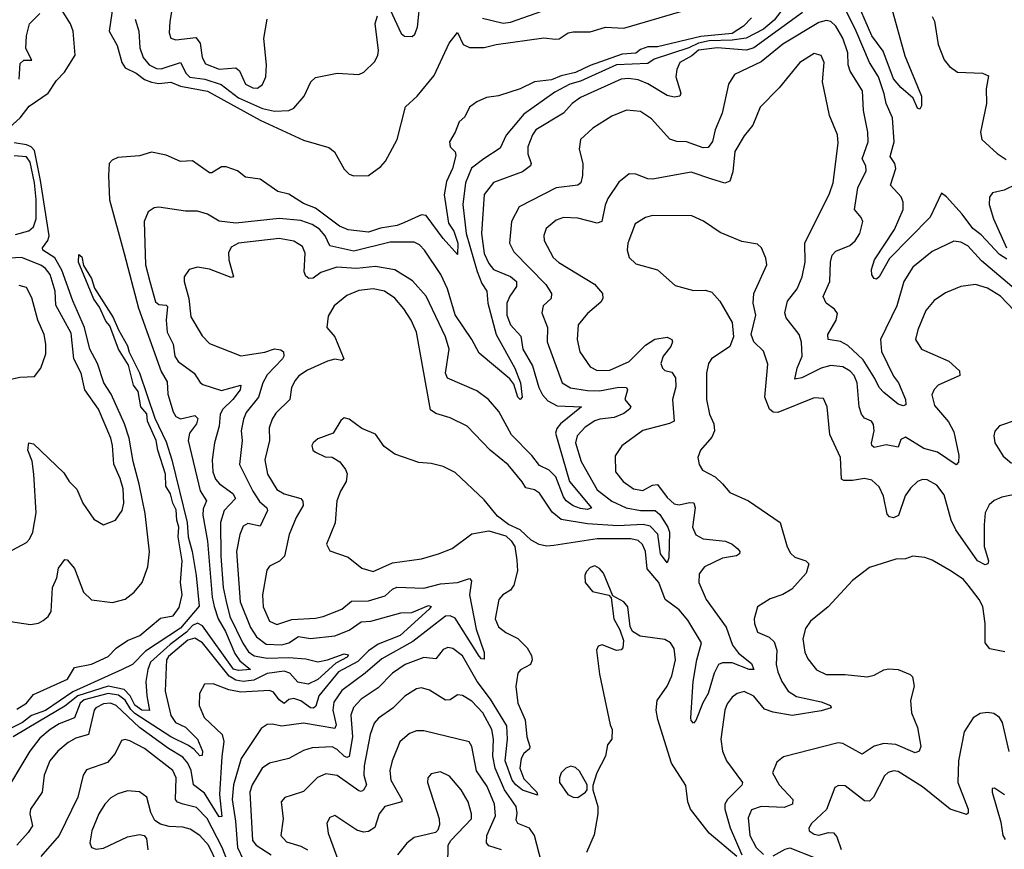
# Model space of a CAD drawing. Extents: x 1678431 to 1860718, y 384618 to 522882.
# Tile 183 of 256: x 1741217 to 1745305, y 479368 to 482812. Entities that reach past the tile are written whole.
import ezdxf

# ---------------------------------------------------------------- set-up
doc = ezdxf.new("R2010")
doc.units = 0

msp = doc.modelspace()

# ---------------------------------------------------------------- linework, layer by layer
at = {"layer": '0CON10XD'}
for points in [[(1741864.5, 482944.5), (1741840.8, 482805), (1741837.6, 482757.6), (1741845.4, 482735.4), (1741865, 482729.2), (1741948.7, 482738.7), (1741966.1, 482715), (1741975.4, 482655.4), (1741989.2, 482629.2), (1742045, 482607.4), (1742115, 482611.9), (1742129.8, 482599.8), (1742154.6, 482545), (1742185, 482529.6), (1742205, 482528.1), (1742225, 482544), (1742239.4, 482575), (1742242, 482625), (1742231.1, 482735), (1742244.3, 482815)], [(1742755, 482853.3), (1742801.2, 482755), (1742815, 482744), (1742847.3, 482742.7), (1742858.3, 482751.7), (1742868.7, 482781.3), (1742881.8, 482905)], [(1745315, 481818.8), (1745285, 481837.5), (1745208.5, 481918.5), (1745174.8, 481945), (1745130, 482005), (1745065, 482077.3), (1745045, 482092), (1744997.3, 481992.7), (1744828.5, 481821.5), (1744785, 481744.4), (1744775, 481735.7), (1744765, 481737.5), (1744755, 481753.3), (1744753.1, 481775), (1744766.7, 481815), (1744849.2, 481940.8), (1744884.7, 482025), (1744885.8, 482055), (1744877.4, 482077.4), (1744832.2, 482125), (1744855.3, 482195), (1744851.2, 482215), (1744831.2, 482245), (1744847.7, 482305), (1744840.3, 482405), (1744814.4, 482464.4), (1744806.9, 482505), (1744782.4, 482575), (1744744.8, 482635), (1744690.6, 482765), (1744625, 482897.9)], [(1744835, 482867.5), (1744892.4, 482662.4), (1744961.2, 482495), (1744961.2, 482455), (1744955, 482441.2), (1744944, 482445), (1744927.1, 482487.1), (1744875, 482531.5), (1744845, 482567.5), (1744802, 482682), (1744755, 482745.4), (1744682.3, 482915)], [(1744395, 482870), (1744349.5, 482810.5), (1744305, 482773.6), (1744234, 482736), (1744175, 482727.4), (1744079.4, 482725), (1744035, 482715.6), (1743995, 482695.6), (1743851.2, 482648.8), (1743825, 482630.8), (1743695, 482624.9), (1743545, 482556.7), (1743500.9, 482545), (1743438.5, 482511.5), (1743310.3, 482419.7), (1743237.6, 482332.4), (1743211.5, 482278.5), (1743144.3, 482234.3), (1743093.7, 482196.3), (1743067.8, 482135), (1743057.5, 482045), (1743070.6, 481925), (1743117.1, 481767.1), (1743136.5, 481716.5), (1743156.5, 481685), (1743160.5, 481635), (1743194.9, 481504.9), (1743273.5, 481365), (1743296.8, 481305), (1743303.3, 481245), (1743295, 481235.6), (1743285, 481244.5), (1743268.5, 481298.5), (1743251.9, 481321.9), (1743125, 481428.2), (1743094.2, 481485), (1743025, 481587.1), (1742992.7, 481695), (1742965.2, 481755), (1742898.5, 481855), (1742877.2, 481877.2), (1742855, 481888.8), (1742755, 481888.7), (1742605, 481851.7), (1742505, 481873.2), (1742484.8, 481914.8), (1742462.2, 481942.2), (1742431.7, 481961.7), (1742385, 481978.3), (1742295, 481987.5), (1742115, 481967.6), (1742045, 481976.2), (1741996.9, 482005), (1741955, 482017.6), (1741905, 482017.8), (1741795, 482034.4), (1741775, 482031.4), (1741750.8, 482015), (1741733.8, 481975), (1741740, 481795), (1741757.5, 481725), (1741781, 481641), (1741795, 481630.3), (1741825, 481627.3), (1741831.2, 481621.2), (1741825.2, 481565), (1741830.2, 481515), (1741854.6, 481465), (1741860.9, 481415), (1741875, 481393.6), (1741941.1, 481345), (1741966.1, 481306.1), (1741978.1, 481298.1), (1742055, 481273.2), (1742135.4, 481295), (1742132.1, 481275), (1742102.5, 481235), (1742061, 481195), (1742049.8, 481175), (1742045.5, 481124.5), (1742026.5, 481055), (1742015.8, 480985), (1742019, 480935), (1742029.7, 480905), (1742046.8, 480885), (1742102.3, 480845), (1742112.9, 480825), (1742065.8, 480775), (1742050.6, 480725), (1742052.8, 480585), (1742062.2, 480455), (1742073.8, 480396.2), (1742090, 480335), (1742143.1, 480223.1), (1742167.8, 480187.8), (1742190.5, 480170.5), (1742245, 480160.8), (1742335, 480164.4), (1742405, 480159.2), (1742455, 480146.9), (1742495.5, 480154.5), (1742565, 480179.3), (1742582.5, 480175), (1742576.2, 480165), (1742529.3, 480140.7), (1742455, 480073.3), (1742415, 480053.9), (1742372, 480062), (1742339, 480099), (1742315, 480107), (1742245, 480097.7), (1742189.4, 480070.6), (1742145, 480064.2), (1742115, 480070), (1742086.9, 480086.9), (1741975.6, 480225), (1741944.8, 480244.8), (1741915, 480235.7), (1741835, 480168.9), (1741827.3, 480155), (1741826, 480124), (1741821.4, 480025), (1741845, 479923.1), (1741864, 479895), (1741905.2, 479875), (1741955.9, 479825), (1741976.1, 479775), (1741975, 479757.5), (1741965, 479756.4), (1741942.3, 479782.3), (1741918.5, 479798.5), (1741845, 479835.2), (1741695, 479932.1), (1741678.2, 479948.2), (1741655, 479987), (1741627.2, 480007.2), (1741585, 480014.1), (1741485, 479988.9), (1741467.9, 479975), (1741445, 479913.7), (1741381.6, 479888.4), (1741344.1, 479865), (1741301.1, 479828.9), (1741260, 479775), (1741141.9, 479578.1)], [(1741175, 482364.2), (1741219.3, 482405), (1741256.7, 482453.3), (1741335, 482507.8), (1741370.4, 482559.6), (1741403.3, 482595), (1741447.1, 482665), (1741439.7, 482765), (1741428.4, 482795), (1741391.2, 482855)], [(1741605, 482877.5), (1741589, 482765), (1741621.4, 482705), (1741641, 482635), (1741655, 482612.2), (1741700.6, 482590.6), (1741735, 482564.2), (1741765, 482553), (1741795, 482548.1), (1741845, 482552.6), (1741885, 482537), (1741996.7, 482515), (1742215.1, 482395.1), (1742395, 482312), (1742501.2, 482281.2), (1742524.3, 482264.3), (1742565, 482191.2), (1742585, 482170.8), (1742605, 482164.5), (1742665, 482166.2), (1742716.6, 482203.4), (1742736.5, 482225), (1742784.1, 482315), (1742819.6, 482450.4), (1742867.4, 482495), (1742938.6, 482581.4), (1743000.9, 482715), (1743035, 482758.8), (1743059, 482709), (1743085, 482697.3), (1743145, 482696.9), (1743195, 482710), (1743393.2, 482736.8), (1743441.7, 482731.7), (1743456.8, 482733.2), (1743495, 482757.5), (1743515, 482762.5), (1743585, 482762), (1743648.8, 482781.2), (1743725, 482776.9), (1743986, 482854)], [(1743138.2, 482818.2), (1743225, 482797.4), (1743255, 482801.7), (1743412.3, 482857.7)], [(1741215.4, 482565), (1741219.7, 482630.3), (1741235, 482644.2), (1741267.5, 482645), (1741243.2, 482693.2), (1741245.4, 482745), (1741258.5, 482795), (1741301.3, 482838.7)], [(1741696.1, 482815), (1741712.1, 482765), (1741716.3, 482695), (1741730.5, 482655), (1741755.4, 482625), (1741785, 482609.8), (1741805, 482608), (1741885, 482634.5), (1741908.5, 482588.5), (1741924, 482574), (1741986.1, 482566.1), (1742053.6, 482543.6), (1742125, 482487.4), (1742225, 482443.6), (1742275, 482432.1), (1742334, 482436), (1742355.3, 482444.7), (1742398.9, 482495), (1742425.4, 482554.6), (1742445, 482572.2), (1742535, 482590.6), (1742625, 482584.2), (1742645.8, 482595), (1742691.7, 482638.3), (1742704.5, 482665), (1742707.3, 482685), (1742693.7, 482796.3), (1742702.1, 482827.9)], [(1744467.6, 482842.4), (1744265, 482695.1), (1744235, 482685.9), (1744112.5, 482695), (1744035, 482686.1), (1744007.5, 482662.5), (1743958, 482635), (1743945, 482606.2), (1743941.6, 482575), (1743962.5, 482507.5), (1743957.5, 482495), (1743935, 482490.4), (1743905, 482497.9), (1743825, 482546.3), (1743785, 482563.2), (1743745, 482568.7), (1743715, 482565.2), (1743545, 482489.2), (1743510.9, 482465), (1743475.2, 482424.8), (1743360.8, 482355), (1743345.7, 482334.3), (1743326.3, 482285), (1743326.4, 482255), (1743341.2, 482215), (1743338.5, 482205), (1743305, 482180.5), (1743185, 482136.9), (1743145, 482086.9), (1743134.3, 481925), (1743145, 481842.2), (1743165, 481799.6), (1743184.8, 481774.8), (1743255, 481746.7), (1743279.2, 481725), (1743279.5, 481705), (1743251.6, 481665), (1743239.7, 481635), (1743239.5, 481585), (1743255.2, 481545.2), (1743297.9, 481497.9), (1743306.1, 481445), (1743345.7, 481375), (1743372.2, 481285), (1743387.4, 481255), (1743409.4, 481229.4), (1743448.5, 481208.5), (1743550, 481205), (1743463.2, 481135), (1743447.5, 481115), (1743441.6, 481095), (1743499.8, 480895), (1743591.4, 480785), (1743575, 480778.7), (1743545, 480782.7), (1743515, 480794.3), (1743486.4, 480815), (1743475, 480831.2), (1743443.6, 480915), (1743415, 480941.6), (1743375, 480961.8), (1743343.3, 481003.3), (1743259.1, 481089.1), (1743206.2, 481185), (1743163.5, 481235), (1743115, 481271.1), (1742993.8, 481323.8), (1742984.7, 481345.3), (1742999.7, 481445), (1742985.7, 481495), (1742905, 481664.5), (1742847.6, 481727.6), (1742775, 481773.8), (1742695, 481788.3), (1742615, 481778.7), (1742534.4, 481785.6), (1742467.3, 481762.7), (1742435, 481739.1), (1742417.6, 481737.6), (1742405, 481747.1), (1742398.4, 481765), (1742402.5, 481842.5), (1742391, 481871), (1742355, 481893.3), (1742295, 481904.3), (1742125, 481884.2), (1742095, 481868.2), (1742083.6, 481845), (1742085.2, 481815), (1742105, 481744.3), (1742095, 481742.1), (1742005, 481776.8), (1741955, 481785.6), (1741921.2, 481775), (1741900, 481745), (1741900, 481725), (1741919.5, 481655), (1741928.2, 481578.2), (1741975, 481500.4), (1742005, 481467.7), (1742135, 481416.9), (1742235, 481432.4), (1742275, 481445.8), (1742301.2, 481441.2), (1742312.8, 481432.8), (1742313.8, 481415), (1742308, 481405), (1742245, 481338.2), (1742226.7, 481305), (1742209.3, 481245), (1742157.9, 481182.1), (1742145.8, 481154.2), (1742136.2, 481105), (1742140.7, 481065), (1742129.7, 480965), (1742185.2, 480855), (1742212.2, 480812.2), (1742243.9, 480785), (1742245.8, 480775), (1742215, 480710), (1742165, 480721.2), (1742145, 480708.9), (1742131.1, 480675), (1742118, 480605), (1742132.3, 480395), (1742175, 480288.5), (1742200.1, 480250.1), (1742240.1, 480220.1), (1742305, 480216.8), (1742335.1, 480224.9), (1742375, 480251.3), (1742425, 480242.8), (1742525.2, 480254.8), (1742585, 480277.1), (1742635, 480312.4), (1742675, 480314.4), (1742799.5, 480349.5)], [(1744255, 482820.7), (1744221.6, 482785), (1744175, 482755.8), (1744045, 482742.4), (1743865, 482700.2), (1743825, 482699.6), (1743795, 482689), (1743775, 482673.2), (1743718.8, 482668.8), (1743585, 482622.4), (1743525, 482592.9), (1743465, 482579.1), (1743425, 482562.2), (1743355, 482554), (1743295, 482524.7), (1743205, 482496.7), (1743155, 482488.8), (1743115, 482472), (1743085, 482448.8), (1743065, 482408.8), (1743041.7, 482388.3), (1743025.6, 482345), (1743002, 482305), (1743004.1, 482284.1), (1743025, 482263.3), (1743028, 482248), (1743014.1, 482195), (1742989.8, 482140.2), (1742979.5, 482085), (1742997.2, 481967.2), (1743019.4, 481935), (1743035.7, 481885), (1743035, 481837.5), (1742975, 481903.3), (1742905, 482000), (1742885, 482002.4), (1742815, 481970.1)], [(1745005, 482826), (1745015, 482806.2), (1745030.1, 482710.1), (1745056, 482646), (1745077.9, 482617.9), (1745111.2, 482595), (1745215, 482590.4), (1745239.7, 482579.7), (1745229.4, 482525), (1745231.5, 482465), (1745205.7, 482345), (1745211.4, 482315), (1745275, 482256.7), (1745312.4, 482232.4)], [(1745443.9, 481613.9), (1745210.6, 481810.6), (1745153, 481873), (1745125, 481888.9), (1745095, 481893.3), (1745005, 481850), (1744925.3, 481784.7), (1744888.5, 481725), (1744858.9, 481625), (1744790.5, 481485), (1744794.6, 481434.6), (1744845, 481331.9), (1744865.6, 481305), (1744894.6, 481235), (1744896.1, 481213.9), (1744885, 481209.5), (1744865, 481215.5), (1744804.3, 481264.3), (1744785.8, 481285.8), (1744767.1, 481322.9), (1744719.5, 481399.5), (1744655, 481459.5), (1744625, 481476.2), (1744574.4, 481485), (1744572.2, 481505), (1744607.5, 481565), (1744612, 481592), (1744600.3, 481610.3), (1744565.9, 481635.9), (1744553.3, 481663.3), (1744580.4, 481725), (1744583.7, 481806.3), (1744590.4, 481835), (1744605, 481851.8), (1744664.3, 481875), (1744686.2, 481893.8), (1744704.6, 481925), (1744717.3, 481975), (1744711.3, 481991.3), (1744683.4, 482025), (1744697.5, 482115), (1744731.8, 482185), (1744730, 482205), (1744715.3, 482235.3), (1744739.4, 482305), (1744738.9, 482345), (1744720, 482435), (1744716.9, 482516.9), (1744665, 482598.1), (1744657, 482625), (1744655.6, 482675), (1744635.1, 482735.1), (1744605, 482785.4), (1744585, 482805.3), (1744565, 482809.2), (1744535, 482801.4), (1744385, 482710.6), (1744295, 482637.4), (1744184.6, 482585.4), (1744160, 482545), (1744134.1, 482425), (1744105.2, 482355), (1744093.2, 482306.8), (1744075, 482281.5), (1744055, 482280.3), (1743985.8, 482305.8), (1743945, 482306.1), (1743916.7, 482316.7), (1743841, 482401), (1743795, 482431.3), (1743736.3, 482436.3), (1743675, 482411.8), (1743597.3, 482362.7), (1743545.5, 482315), (1743540.5, 482275), (1743555.6, 482215), (1743553.9, 482165), (1743546.4, 482135), (1743535, 482125.5), (1743445, 482114.7), (1743291.1, 482035), (1743259.2, 481975), (1743250.4, 481885), (1743268.5, 481848.5), (1743402.3, 481712.3), (1743425.3, 481675), (1743423.2, 481655), (1743390, 481625), (1743384.5, 481595), (1743409.1, 481535), (1743407.6, 481475), (1743469.3, 481305), (1743503.7, 481283.7), (1743575, 481272.3), (1743625, 481270.9), (1743705, 481287.2), (1743736.9, 481285), (1743740.4, 481275), (1743729.6, 481235), (1743754.3, 481205), (1743749.5, 481195), (1743725, 481176.8), (1743685, 481160.5), (1743626.4, 481153.6), (1743605, 481146.9), (1743565, 481121.2), (1743531.2, 481085), (1743524.7, 481055), (1743547.9, 480977.9), (1743615, 480860.3), (1743675, 480813), (1743735.8, 480785), (1743795, 480774.4), (1743854.9, 480774.9), (1743875, 480757.3), (1743908.7, 480705), (1743914.8, 480685), (1743911.8, 480578.2), (1743905, 480556.7), (1743877.1, 480595), (1743866.5, 480676.5), (1743835, 480709.2), (1743806.4, 480716.4), (1743701.1, 480711.1), (1743575, 480719.7), (1743465, 480737.6), (1743427.7, 480767.7), (1743375, 480846.9), (1743355, 480860), (1743319.2, 480869.2), (1743303, 480893), (1743245, 480964.6), (1743170.9, 481025), (1743075.6, 481125), (1743005, 481158.8), (1742945, 481176.7), (1742922.7, 481192.7), (1742865.2, 481515.2), (1742842.5, 481565), (1742811.6, 481611.6), (1742775, 481656.2), (1742731.9, 481685), (1742685, 481694.7), (1742625, 481687.6), (1742575, 481667.1), (1742523.5, 481625), (1742498.3, 481581.7), (1742492.1, 481535), (1742525, 481495.7), (1742562.5, 481405), (1742555, 481397.5), (1742525, 481402.5), (1742495, 481394.6), (1742412.7, 481357.3), (1742376.7, 481333.3), (1742360.8, 481315), (1742346, 481285), (1742339.2, 481235), (1742281.2, 481178.8), (1742265, 481154.3), (1742252.4, 481117.6), (1742254.7, 481065), (1742235.3, 480985), (1742245.9, 480925), (1742285, 480861.5), (1742315, 480843.5), (1742384.2, 480825), (1742392.7, 480812.7), (1742394.5, 480795), (1742364.8, 480745.2), (1742335.9, 480675), (1742316.8, 480585), (1742296.4, 480563.6), (1742255, 480542.9), (1742243.1, 480526.9), (1742224.7, 480425), (1742228, 480375), (1742254.6, 480315), (1742285, 480301.8), (1742347.6, 480322.4), (1742445, 480327.6), (1742477.5, 480335), (1742554.4, 480365), (1742595, 480398.4), (1742665, 480399.5), (1742735, 480419.7), (1742765, 480447.6), (1742783.7, 480456.3), (1742895, 480452.5), (1742965, 480469.8), (1743035, 480475.2), (1743085, 480492.2), (1743092.4, 480482.4), (1743084.5, 480425), (1743112.2, 480282.2), (1743145.3, 480185), (1743145, 480157.5), (1743135, 480158.1), (1743125, 480170), (1743025, 480327.4), (1743005, 480337.5), (1742985, 480335.2), (1742849.4, 480230.6), (1742720.8, 480159.2), (1742651.3, 480098.7), (1742555, 480027.4), (1742521.8, 479978.2), (1742517.8, 479945), (1742531.2, 479885), (1742525, 479869.5), (1742395, 479891.9), (1742305, 479879.5), (1742265, 479887.7), (1742244.6, 479885.4), (1742220, 479870), (1742137, 479745), (1742104.6, 479635.4), (1742099, 479575), (1742113, 479485), (1742121.1, 479375), (1742145.7, 479325)], [(1744465.7, 481744.3), (1744478.6, 481805), (1744477.6, 481885), (1744579, 482091), (1744594.7, 482135), (1744615, 482300), (1744612.7, 482335), (1744578.9, 482415), (1744550, 482555), (1744557.1, 482635), (1744545, 482664.2), (1744515, 482671.5), (1744455.7, 482635), (1744370.4, 482529.6), (1744291.1, 482448.9), (1744261.5, 482375), (1744225, 482330), (1744186.2, 482265), (1744178.6, 482181.4), (1744165, 482141.4), (1744145, 482133.8), (1744090.9, 482150.9), (1744005, 482178.8), (1743845, 482150), (1743825, 482151.8), (1743775, 482171.1), (1743748.1, 482171.9), (1743705, 482138.1), (1743659.6, 482070.4), (1743647.6, 482042.4), (1743634.3, 481975), (1743615, 481968.2), (1743535, 481988.7), (1743475, 481991.8), (1743445, 481980), (1743402.9, 481945), (1743394, 481916), (1743395.4, 481895), (1743431.5, 481825), (1743455, 481804.6), (1743604.2, 481715), (1743636.7, 481675), (1743638.6, 481655), (1743629.8, 481640.2), (1743575, 481593.1), (1743535.6, 481545), (1743532.3, 481485), (1743543.1, 481433.1), (1743585, 481371.2), (1743615, 481356), (1743666.7, 481356.7), (1743747.1, 481392.9), (1743815, 481461.1), (1743854.2, 481485.8), (1743905, 481494.4), (1743924.2, 481485), (1743927.8, 481475), (1743921.1, 481455), (1743888.8, 481415), (1743879.2, 481385), (1743885.7, 481365), (1743896.2, 481356.2), (1743925, 481348.8), (1743939.4, 481325), (1743942, 481288), (1743927.3, 481235), (1743933.9, 481146.1), (1743915, 481136.1), (1743805, 481106.8), (1743717.6, 481042.4), (1743688.9, 481001.1), (1743691.5, 480935), (1743722.1, 480895), (1743765, 480864.1), (1743805, 480857.6), (1743845, 480879.5), (1743865, 480882.8), (1743905, 480827.9), (1743935, 480802.1), (1743955, 480798), (1743997.9, 480807.9), (1744016.2, 480806.2), (1744022.2, 480785), (1744010, 480705), (1744023.8, 480673.8), (1744055, 480656.5), (1744147, 480647), (1744175.3, 480635.3), (1744199.2, 480615), (1744207.5, 480605), (1744205.8, 480595), (1744193.5, 480586.5), (1744135, 480577.2), (1744059.9, 480540.1), (1744038.7, 480511.3), (1744037.5, 480475), (1744067.6, 480405), (1744150.6, 480290.6), (1744177.1, 480215), (1744202.1, 480182.1), (1744255, 480140), (1744265.3, 480114.7), (1744246.2, 480115), (1744175, 480142.7), (1744135, 480141.9), (1744118.8, 480135), (1744100.7, 480099.3), (1744075.2, 480015), (1744053.5, 479976.5), (1744025, 479902.5), (1744015, 479892), (1744005, 479903.3), (1744004.2, 479914.2), (1744013.4, 480065), (1744027.9, 480155), (1744048.5, 480225), (1743991.4, 480318.6), (1743955, 480361.9), (1743896.6, 480405), (1743870.2, 480475), (1743822.4, 480532.4), (1743814.8, 480605), (1743802.8, 480632.8), (1743785, 480650), (1743755, 480656.8), (1743615, 480656.8), (1743435, 480628.9), (1743405, 480626.7), (1743373.8, 480633.8), (1743341.2, 480651.2), (1743295, 480693.8), (1743246.7, 480716.7), (1743200.9, 480750.9), (1743145, 480819.2), (1743025, 480932.3), (1742975, 480956.9), (1742925, 480970), (1742875, 480973.6), (1742775, 481008.2), (1742730.6, 481040.6), (1742695, 481092.2), (1742638, 481115), (1742585, 481154), (1742565, 481160), (1742551.2, 481148.8), (1742518.8, 481095), (1742455, 481072), (1742435, 481056.2), (1742430.8, 481045), (1742434, 481025), (1742445, 481016.2), (1742485, 480998), (1742515, 480995.8), (1742546.4, 480976.4), (1742570, 480945), (1742576.4, 480926.4), (1742573.3, 480895), (1742549.4, 480855), (1742534.6, 480815.4), (1742526.7, 480723.3), (1742491.2, 480635), (1742505, 480606.7), (1742581.2, 480581.2), (1742638, 480535), (1742685, 480521.2), (1742765, 480556.7), (1742885, 480574), (1742955.9, 480594.1), (1743013.3, 480616.7), (1743095, 480677.5), (1743165, 480690.6), (1743235, 480668.8), (1743258.3, 480648.3), (1743272.5, 480625), (1743281.2, 480568.8), (1743283.9, 480523.9), (1743269.2, 480465), (1743255, 480444), (1743223.8, 480425), (1743207.1, 480405), (1743191.3, 480325), (1743205, 480292.2), (1743235, 480267.8), (1743285, 480243.1), (1743324.2, 480204.2), (1743342.4, 480172.4), (1743345.3, 480154.7), (1743338.1, 480135), (1743297, 480113), (1743285, 480098.8), (1743276.5, 480043.5), (1743286, 479975), (1743315.6, 479905), (1743323.3, 479835), (1743335.4, 479795), (1743333.3, 479785), (1743310, 479765), (1743298.6, 479745), (1743294.3, 479704.3), (1743310.2, 479660.2), (1743364, 479605), (1743367.5, 479592.5), (1743305, 479613.6), (1743276.6, 479635), (1743262.2, 479655), (1743233.4, 479735), (1743242.9, 479825), (1743240.3, 479880.3), (1743171.4, 479991.4), (1743116.2, 480065), (1743055, 480171.3), (1743015, 480202), (1742995, 480205.4), (1742975, 480197.1), (1742945, 480159.3), (1742895, 480164.2), (1742817.1, 480135), (1742765, 480099.4), (1742705, 480037.6), (1742635, 479991.8), (1742603.2, 479956.8), (1742592.7, 479925), (1742599, 479835), (1742585, 479753.8), (1742575, 479749.7), (1742565, 479754.3), (1742535, 479782.9), (1742515, 479793.3), (1742431, 479789), (1742395, 479778.5), (1742335, 479744.5), (1742254.3, 479725.7), (1742224.6, 479705), (1742182.3, 479635), (1742173.3, 479605), (1742184.1, 479404.1), (1742198.7, 479385), (1742260.8, 479345)], [(1741122.3, 480322.3), (1741261.9, 480301.9), (1741295, 480307.1), (1741315, 480317.5), (1741335.8, 480335), (1741348.1, 480355), (1741353.5, 480455), (1741371.8, 480495), (1741377.8, 480535), (1741405, 480571.2), (1741415, 480570), (1741445, 480533.8), (1741481.8, 480435), (1741515, 480403.3), (1741602.7, 480392.7), (1741655, 480407.1), (1741692.5, 480435), (1741726.4, 480475), (1741748.8, 480541.2), (1741756.6, 480603.4), (1741737.7, 480762.3), (1741713.8, 480883.8), (1741687.9, 480977.9), (1741671.4, 481075), (1741652.3, 481135), (1741597.1, 481257.1), (1741567.2, 481305), (1741540.3, 481385), (1741508.3, 481445), (1741486.7, 481535), (1741437.3, 481645), (1741392.7, 481772.7), (1741363.7, 481823.7), (1741313.8, 481855), (1741311.7, 481865), (1741334.1, 481895), (1741339, 481915), (1741304.1, 482145), (1741278.8, 482268.8), (1741265, 482284.6), (1741245, 482292.4), (1741195, 482301.4)], [(1742815, 481970.1), (1742785, 481957.7), (1742715, 481946.4), (1742665, 481930.7), (1742580.5, 481940.5), (1742545, 481955.1), (1742445, 482029.6), (1742395, 482048.8), (1742335, 482087.8), (1742289.6, 482099.6), (1742215, 482150.9), (1742155, 482158.9), (1742122, 482185), (1742075, 482201.9), (1742055, 482202), (1742015, 482176.7), (1742005, 482176.2), (1741935, 482226.7), (1741885, 482224.2), (1741825, 482249.4), (1741765, 482262.9), (1741715, 482247.5), (1741625, 482240.8), (1741600.5, 482229.5), (1741589.2, 482215), (1741585.5, 482165), (1741590.4, 482065), (1741651.3, 481841.3), (1741710.9, 481615), (1741805, 481352.3), (1741829.3, 481309.3), (1741832.3, 481257.7), (1741854, 481184), (1741865.4, 481165.4), (1741884.6, 481154.6), (1741945, 481169.4), (1741957.1, 481157.1), (1741951.7, 481135), (1741922.3, 481095), (1741916.4, 481065), (1741965.9, 480855.9), (1741992.5, 480815), (1741978.8, 480781.2), (1741977.2, 480755), (1741997, 480647), (1742016, 480415), (1742024, 480376), (1742040.9, 480325), (1742071.6, 480271.6), (1742110.3, 480180.3), (1742130.9, 480150.9), (1742175, 480114.7), (1742125, 480110), (1742105, 480116.2), (1741976.1, 480296.1), (1741955, 480307), (1741935, 480296.8), (1741910.2, 480269.8), (1741841.3, 480218.7), (1741760.5, 480145), (1741748.8, 480115), (1741741.6, 480065), (1741744.8, 480004.8), (1741756.5, 479943.5), (1741725, 479945.5), (1741695, 479966.6), (1741675.6, 480005.6), (1741651.5, 480031.5), (1741585, 480045.2), (1741458.5, 480005), (1741405, 479962.6), (1741299.5, 479900.5), (1741190.3, 479835)], [(1741199.4, 481920.6), (1741255, 481935.3), (1741275, 481952.5), (1741285.4, 481985), (1741285.2, 482065.2), (1741279.2, 482135), (1741261.2, 482221.2), (1741245, 482242.8), (1741195, 482247.3)], [(1745407.5, 482155), (1745305, 482105.3), (1745255.9, 482094.1), (1745243.8, 482076.2), (1745242.7, 482045), (1745260, 481985), (1745313.8, 481865)], [(1745395, 480851.1), (1745295, 480830), (1745263.3, 480816.7), (1745241.7, 480798.3), (1745226.1, 480765), (1745220.8, 480715), (1745222.1, 480625), (1745238.9, 480565), (1745236.5, 480553.5), (1745225, 480548.9), (1745193.5, 480565), (1745103.8, 480695), (1745084.3, 480734.3), (1745055, 480839.2), (1745025, 480879.5), (1744985, 480902.2), (1744965, 480903.3), (1744945, 480895.6), (1744915, 480866.7), (1744894.1, 480835.9), (1744865.7, 480754.3), (1744845, 480743.5), (1744827.9, 480747.9), (1744818.9, 480758.9), (1744804, 480834), (1744785, 480872.5), (1744755, 480900.8), (1744725, 480907.5), (1744675, 480899.3), (1744639.3, 480899.3), (1744629.4, 480905), (1744625.6, 480995), (1744580.6, 481090.6), (1744569.1, 481205), (1744555, 481240), (1744515, 481242.9), (1744365, 481181.6), (1744345, 481183.1), (1744330.8, 481195), (1744310.7, 481245), (1744322.8, 481382.8), (1744305, 481436.2), (1744264.5, 481474.5), (1744254.3, 481505), (1744273.3, 481585), (1744261.9, 481635), (1744264.5, 481675.5), (1744318.6, 481795), (1744315, 481822.5), (1744296.7, 481865), (1744280.7, 481880.7), (1744215, 481891.4), (1744125, 481928.8), (1744056.4, 481976.4), (1744007.6, 481997.6), (1743845, 481998.8), (1743815, 481991.5), (1743772.5, 481965), (1743742.7, 481885), (1743738.9, 481855), (1743748.1, 481825), (1743775, 481799.4), (1743865, 481774.3), (1743938.3, 481708.3), (1744015, 481688.6), (1744065, 481690), (1744090.6, 481680.6), (1744124.3, 481644.3), (1744175.8, 481555), (1744180.8, 481495), (1744165.7, 481455), (1744089.2, 481405), (1744076.9, 481385), (1744068.5, 481345), (1744068.8, 481235), (1744080.6, 481175), (1744099.5, 481135), (1744101.5, 481105), (1744090.5, 481079.5), (1744043.1, 481025), (1744032.2, 480995), (1744037.8, 480965), (1744052.3, 480942.3), (1744104.7, 480914.7), (1744135, 480885.7), (1744165, 480850), (1744242.5, 480815), (1744374.2, 480725), (1744404, 480624), (1744417.7, 480597.7), (1744435, 480580.6), (1744481.2, 480565), (1744493, 480553), (1744481.9, 480515), (1744422.6, 480447.4), (1744385, 480425.4), (1744332.7, 480407.3), (1744280, 480375), (1744266.7, 480325), (1744267.3, 480305), (1744279.8, 480269.8), (1744328.5, 480248.5), (1744349.3, 480229.3), (1744360.2, 480195), (1744358.6, 480135), (1744365, 480104.2), (1744381.6, 480065), (1744407.9, 480025), (1744441.8, 480001.8), (1744545, 479980), (1744583.3, 479965), (1744586.2, 479955), (1744545, 479942.5), (1744425, 479922.9), (1744345, 479937.4), (1744309.5, 479949.5), (1744265, 480003.1), (1744225, 480022.5), (1744196, 480015), (1744175, 479998.9), (1744155, 479972.5), (1744144.7, 479945), (1744128.4, 479825), (1744135.4, 479775), (1744152.1, 479735), (1744217.9, 479645), (1744215.8, 479634.2), (1744155.4, 479575), (1744145.4, 479555), (1744145.4, 479535), (1744167.1, 479457.1), (1744215.3, 479345)], [(1741205, 479950), (1741245.6, 479974.4), (1741275, 480010.7), (1741415.5, 480074.5), (1741445, 480122.2), (1741515, 480137.1), (1741585, 480167.8), (1741617.6, 480202.4), (1741665, 480235.5), (1741715.5, 480255), (1741802.5, 480327.5), (1741855, 480337.5), (1741878.8, 480371.2), (1741891.8, 480425), (1741884.5, 480475), (1741891.8, 480565), (1741875.5, 480665.5), (1741878.2, 480705), (1741869.1, 480735), (1741867, 480777), (1741852.7, 480805), (1741843.3, 480843.3), (1741823.8, 480875), (1741822.1, 480925), (1741790.4, 481025), (1741783.8, 481065), (1741748.5, 481145), (1741745.4, 481175.4), (1741720, 481205), (1741708.9, 481268.9), (1741689.4, 481295), (1741668.5, 481378.5), (1741627.5, 481445), (1741591.7, 481541.7), (1741575, 481561.2), (1741548.6, 481618.6), (1741525, 481652.5), (1741462, 481805), (1741462.5, 481837.5), (1741475, 481827.5), (1741482.5, 481792.5), (1741515, 481737.5), (1741527.7, 481697.7), (1741605, 481576.2), (1741626.9, 481525), (1741665, 481458.8), (1741672.2, 481432.2), (1741715, 481346.2), (1741778.4, 481158.4), (1741825, 481060), (1741848.8, 480985), (1741912, 480725), (1741917.1, 480665), (1741933.8, 480605), (1741950.4, 480505), (1741962.7, 480377.3), (1741885, 480285.6), (1741740, 480190), (1741685, 480134.7), (1741642.9, 480115), (1741438.1, 480021.9), (1741325, 479944.5), (1741266.6, 479923.4), (1741228.3, 479895), (1741135, 479847.6)], [(1741150.1, 480589.9), (1741245, 480641.4), (1741257.8, 480655), (1741272.2, 480685), (1741285.4, 480765), (1741276.4, 480925), (1741269.6, 480979.6), (1741250.8, 481025), (1741255, 481056.2), (1741275, 481051.1), (1741400.9, 480930.9), (1741422.9, 480895), (1741455, 480863.8), (1741479.1, 480805), (1741525, 480738.6), (1741565.6, 480715.6), (1741615.7, 480735), (1741642.3, 480775), (1741649.1, 480805), (1741647.3, 480865), (1741635, 480908.1), (1741607.6, 480967.6), (1741603.2, 481045), (1741595.8, 481075), (1741544.7, 481194.7), (1741487.1, 481275), (1741472.7, 481345), (1741442.3, 481405), (1741430.8, 481510.8), (1741367.6, 481627.6), (1741364, 481685), (1741344, 481755), (1741325, 481779.2), (1741305, 481792.6), (1741225, 481824.8), (1741175, 481821.7)], [(1745345.9, 481605), (1745289.6, 481665), (1745235, 481697.6), (1745185, 481712.7), (1745125, 481704.6), (1745061.5, 481678.5), (1745013.8, 481646.2), (1744979.6, 481605), (1744945.4, 481525), (1744936.7, 481485), (1744960.8, 481445), (1745074.8, 481394.8), (1745119.5, 481355), (1745120.8, 481335), (1745030.6, 481295), (1745013.2, 481276.8), (1745004.6, 481255), (1745015, 481210), (1745073.2, 481143.2), (1745095, 481101.2), (1745116.4, 481003.6), (1745115.3, 480974.7), (1745105, 480964.3), (1745027.1, 481017.1), (1744971.4, 481031.4), (1744895, 481079.5), (1744875, 481070), (1744865, 481038), (1744815, 481047.8), (1744765, 481036.1), (1744755, 481044.3), (1744754.3, 481054.3), (1744764.7, 481105), (1744762.3, 481132.3), (1744754.2, 481145), (1744725, 481158.2), (1744711.5, 481175), (1744703.1, 481205), (1744693.8, 481305), (1744681.4, 481335), (1744665, 481352.9), (1744635, 481370.8), (1744585, 481377.1), (1744545, 481366), (1744465, 481325.2), (1744435, 481320), (1744445.2, 481365), (1744466.1, 481415), (1744463.7, 481473.7), (1744453.8, 481505), (1744398.8, 481575), (1744394.1, 481595), (1744405, 481644.4), (1744445.3, 481695), (1744465.7, 481744.3)], [(1741175, 481318.9), (1741218, 481328), (1741279.3, 481330.7), (1741305.6, 481365), (1741325.3, 481425), (1741325.3, 481465), (1741319.2, 481505), (1741291.9, 481565), (1741267.3, 481657.3), (1741245, 481700), (1741215, 481708.2)], [(1745359.1, 481150.9), (1745285, 481126.2), (1745265.8, 481104.2), (1745261.4, 481085), (1745265.7, 481055), (1745300.6, 481000.6), (1745335, 480970.6)], [(1745307.8, 480187.8), (1745245, 480200), (1745225.7, 480225), (1745225.6, 480305), (1745215.5, 480375.5), (1745200.6, 480405), (1745155.2, 480465.2), (1745135, 480487.9), (1745085, 480523.3), (1745005, 480568.1), (1744975, 480580), (1744925, 480584.3), (1744895, 480573.3), (1744855, 480572.9), (1744745, 480538), (1744675.4, 480484.6), (1744573.3, 480375), (1744500.6, 480315), (1744479.5, 480285), (1744468.2, 480241.8), (1744476.6, 480186.6), (1744488.8, 480158.8), (1744525, 480113.1), (1744565, 480093.2), (1744645, 480093.6), (1744735.5, 480084.5), (1744765, 480090.6), (1744805, 480112.9), (1744825, 480117.1), (1744865, 480114.2), (1744913.8, 480093.8), (1744923.8, 480083.8), (1744931.4, 480045), (1744915.7, 479985), (1744920, 479935), (1744945, 479873.3), (1744958.6, 479795), (1744952, 479775), (1744935, 479768.6), (1744855, 479802.7), (1744805, 479806.6), (1744765, 479796.2), (1744715, 479763.1), (1744635, 479807.3), (1744615, 479810), (1744388.8, 479751.2), (1744360.2, 479729.8), (1744343.3, 479685), (1744370, 479635), (1744426.9, 479575), (1744425.3, 479554.7), (1744390.9, 479540.9), (1744295, 479545.2), (1744255, 479531.5), (1744241.9, 479498.1), (1744249.2, 479425), (1744275, 479374.7), (1744305.6, 479345.6)], [(1744195, 479337.5), (1744079.6, 479435), (1744001.8, 479535), (1743991.1, 479565), (1743982.9, 479632.9), (1743923.6, 479725), (1743866.2, 479906.2), (1743860, 479945), (1743863.3, 479985), (1743905.2, 480044.8), (1743925, 480088), (1743940.4, 480155), (1743935, 480201.2), (1743918.6, 480225), (1743895, 480239.4), (1743793.4, 480253.4), (1743761.7, 480271.7), (1743752.3, 480292.3), (1743742, 480375), (1743725, 480396), (1743680, 480420), (1743641.4, 480515), (1743625, 480534.2), (1743605, 480544.3), (1743585, 480537.8), (1743569.5, 480520.5), (1743563.1, 480505), (1743565.5, 480475), (1743595, 480437.8), (1743662.5, 480422.5), (1743672.5, 480412.5), (1743683.3, 480325), (1743709.1, 480279.1), (1743724, 480235), (1743721.2, 480205), (1743713.9, 480196.1), (1743695, 480193.8), (1743635, 480217.5), (1743619.1, 480210.9), (1743611.4, 480195), (1743624.3, 480095), (1743669.2, 479885), (1743677.1, 479865), (1743675.8, 479825), (1743658.3, 479801.7), (1743650, 479755), (1743613.3, 479685), (1743597, 479633), (1743596.7, 479615), (1743617.1, 479545), (1743618.1, 479515), (1743602.6, 479427.4), (1743570.9, 479355)], [(1742799.5, 480349.5), (1742845, 480351.3), (1742915, 480380), (1742925.6, 480375.6), (1742916.6, 480365), (1742797, 480255), (1742705, 480220), (1742665, 480191.5), (1742621.7, 480148.3), (1742541.5, 480105), (1742458.7, 480005), (1742447.3, 479962.7), (1742436.7, 479953.3), (1742425, 479955.2), (1742385, 479984.8), (1742355, 479994.2), (1742335, 479989.2), (1742315, 479973.8), (1742295, 479988.2), (1742270.5, 480020.5), (1742255, 480027.9), (1742135, 480019.7), (1742085, 480029.6), (1742020, 480055), (1741985, 480054), (1741963.3, 480015), (1741962.1, 479965), (1741982.5, 479915), (1742058.5, 479845), (1742064.7, 479815), (1742057, 479753), (1742047.4, 479595), (1742055.9, 479504.1), (1742045, 479502.3), (1741985, 479600.9), (1741939.5, 479635), (1741928.8, 479695), (1741915.3, 479725.3), (1741895, 479751), (1741835, 479786.1), (1741714, 479874), (1741617.4, 479965), (1741594, 479974), (1741565, 479971.7), (1741532.8, 479955), (1741525.8, 479945), (1741502.7, 479845), (1741450.1, 479829.9), (1741418.3, 479811.7), (1741375, 479776), (1741342.9, 479735), (1741318.2, 479675), (1741310.9, 479605), (1741262.7, 479535), (1741260, 479515), (1741270, 479465), (1741252.3, 479437.7), (1741205.6, 479384.4)], [(1743393.2, 479275), (1743354.7, 479425), (1743333.6, 479455), (1743285, 479475.6), (1743278.9, 479488.9), (1743282.2, 479517.8), (1743278.2, 479545), (1743230.2, 479615), (1743191.2, 479705), (1743181, 479755), (1743184.8, 479825), (1743177.8, 479865), (1743140.4, 479935), (1743095, 479982.5), (1743055, 480006.9), (1743035, 480009.5), (1743005, 479988.5), (1742985, 479986.8), (1742918.9, 480028.9), (1742885, 480038.5), (1742865, 480033.5), (1742816.8, 480003.2), (1742766.3, 479953.7), (1742707.5, 479912.5), (1742689, 479891), (1742672.5, 479845), (1742647.8, 479715), (1742646.2, 479675), (1742657.2, 479635), (1742645, 479613.6), (1742635, 479607.7), (1742625, 479610), (1742535, 479674.7), (1742488.5, 479681.5), (1742453.7, 479666.3), (1742395, 479608.2), (1742345, 479590.8), (1742317.7, 479582.3), (1742302.2, 479565), (1742310.6, 479495), (1742301.2, 479425), (1742325, 479399.5), (1742385, 479380.4), (1742411.6, 479365)], [(1745325, 479774.2), (1745297.1, 479895), (1745285, 479915.5), (1745261.1, 479931.1), (1745235, 479936), (1745205, 479931.5), (1745175.9, 479914.1), (1745139.1, 479855), (1745114.6, 479735), (1745112.5, 479645), (1745155.3, 479535), (1745155, 479517.5), (1745147.9, 479512.1), (1745080.9, 479535), (1744965, 479627.8), (1744865, 479690.4), (1744845, 479693.6), (1744823.5, 479686.5), (1744807.1, 479672.9), (1744762.2, 479585), (1744745, 479568), (1744725, 479568.7), (1744645, 479631.5), (1744617.1, 479632.9), (1744601.2, 479625), (1744567.5, 479532.5), (1744504.5, 479475), (1744492.9, 479455), (1744495.6, 479445), (1744515, 479431.1), (1744535, 479426.9), (1744575, 479437.8), (1744596.1, 479436.1), (1744610.3, 479420.3), (1744627.7, 479367.7)], [(1743217.1, 479365), (1743165, 479381.8), (1743154.8, 479395), (1743157, 479425), (1743193, 479507), (1743188.4, 479555), (1743158, 479628), (1743113.4, 479693.4), (1743094.6, 479794.6), (1743083.8, 479813.8), (1742895, 479860.4), (1742865, 479860.4), (1742835, 479848.2), (1742796, 479814), (1742763.3, 479735), (1742753.5, 479695), (1742757.8, 479655), (1742803.8, 479575), (1742803.1, 479565), (1742733.5, 479545), (1742709.3, 479515), (1742692.2, 479457.8), (1742665, 479441.9), (1742645, 479438.9), (1742617.4, 479447.4), (1742525, 479508.8), (1742505, 479500), (1742493, 479477), (1742497.5, 479435), (1742542.9, 479315)], [(1742102.4, 479262.4), (1742058, 479375), (1741995, 479495.2), (1741951.2, 479541.2), (1741896.2, 479555), (1741873, 479563), (1741863.5, 479575), (1741866.5, 479665), (1741852.7, 479695), (1741735, 479786.1), (1741675, 479817.9), (1741655, 479824.2), (1741640, 479820), (1741613.9, 479766.1), (1741582.1, 479727.9), (1741495, 479698), (1741481.4, 479675), (1741458.5, 479585), (1741380.9, 479425), (1741305, 479338.5)], [(1743535, 479583.1), (1743566.7, 479605), (1743573.3, 479615), (1743573.3, 479635), (1743542, 479692), (1743525, 479707.1), (1743505, 479712.9), (1743485, 479704.3), (1743465.7, 479685), (1743457.8, 479665), (1743458.9, 479645), (1743492.5, 479595), (1743515, 479584.3), (1743535, 479583.1)], [(1742993.9, 479216.1), (1742996, 479385), (1743006.7, 479405), (1743093.1, 479495), (1743093.6, 479515), (1743078.9, 479565), (1743050, 479615), (1743001.7, 479671.7), (1742965, 479690), (1742925, 479680.8), (1742911.4, 479665), (1742910.6, 479645), (1742958.9, 479495), (1742960, 479470), (1742952.9, 479447.1), (1742942.9, 479437.1), (1742885, 479424.4), (1742855, 479417.1), (1742825, 479392.9), (1742785.6, 479345)], [(1742077.4, 479227.4), (1742000.6, 479385), (1741965, 479425.8), (1741925, 479451.2), (1741895, 479460), (1741837.6, 479462.4), (1741801.9, 479471.9), (1741778, 479488), (1741761.2, 479521.2), (1741745, 479584), (1741715, 479607.1), (1741665, 479610), (1741625, 479598.7), (1741595, 479581.5), (1741570.7, 479555), (1741545.9, 479515), (1741516.6, 479445), (1741509.1, 479395), (1741515.5, 479375.5), (1741535, 479368.8), (1741565, 479372.6), (1741665, 479420), (1741715, 479430), (1741734.5, 479424.5), (1741743.1, 479413.1), (1741748.8, 479365)], [(1745306.1, 479593.9), (1745265, 479621.2), (1745255, 479620), (1745254.2, 479605), (1745290.7, 479480.7), (1745298.9, 479425), (1745308.3, 479408.3)], [(1744345, 479340.9), (1744395, 479368.8), (1744415, 479373.3), (1744513.1, 479335)]]:
    msp.add_lwpolyline(points, dxfattribs=at)

doc.saveas('drawing.dxf')
